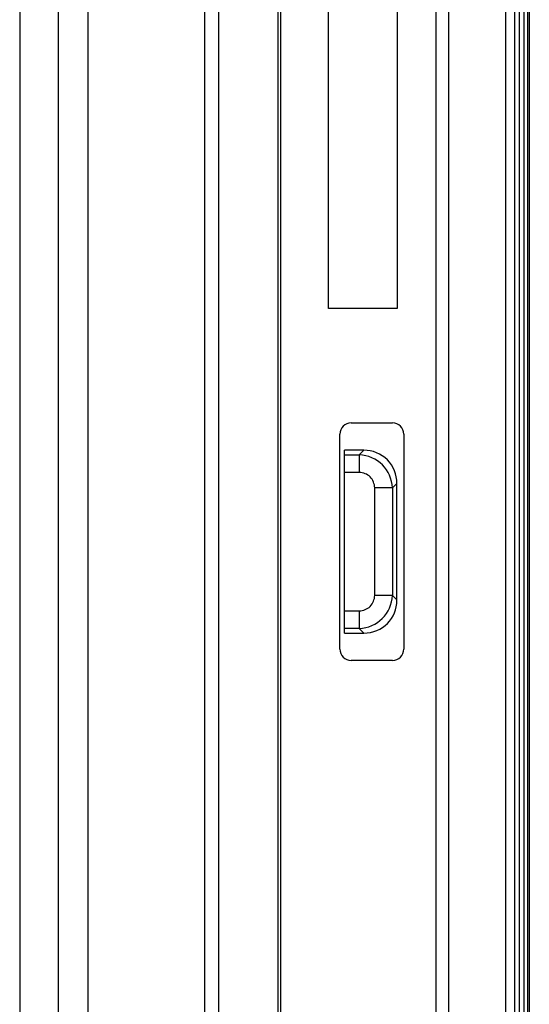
# Model space of a CAD drawing. Header units: millimetres. Extents: x 0 to 1852, y 0 to 1359.
# Tile 6 of 54: x 140 to 162, y 530 to 573. Entities that reach past the tile are written whole.
import ezdxf

# ---------------------------------------------------------------- set-up
doc = ezdxf.new("R2010")
doc.units = ezdxf.units.MM
doc.header["$LTSCALE"] = 65.395
doc.layers.get('0').update_dxf_attribs({"linetype": 'CONTINUOUS'})

msp = doc.modelspace()

# ---------------------------------------------------------------- linework, layer by layer
at = {"color": 7, "linetype": 'Continuous'}
for p, q in [((158.299, 429.543), (158.299, 748.443)), ((161.74, 429.543), (161.74, 748.443)), ((161.94, 429.743), (161.94, 748.243)), ((162.375, 748.443), (162.375, 429.543)), ((162.145, 433.523), (162.145, 746.743)), ((161.34, 744.443), (161.34, 433.543)), ((151.387, 517.343), (151.387, 671.343)), ((151.488, 671.343), (151.488, 517.343)), ((158.84, 671.343), (158.84, 517.343)), ((148.787, 584.933), (148.787, 495.833)), ((153.599, 560.343), (153.599, 580.343)), ((156.599, 580.343), (156.599, 560.343)), ((148.187, 495.833), (148.187, 577.952)), ((156.599, 560.343), (153.599, 560.343)), ((154.587, 555.333), (156.387, 555.333)), ((154.087, 545.433), (154.087, 554.833)), ((156.887, 554.833), (156.887, 545.433)), ((155.138, 554.133), (154.287, 554.133)), ((154.287, 546.133), (154.287, 554.133)), ((154.287, 553.933), (154.938, 553.933)), ((155.138, 554.133), (154.938, 553.933)), ((154.938, 553.933), (154.938, 553.16)), ((154.938, 553.16), (154.287, 553.16)), ((156.387, 552.484), (156.587, 552.684)), ((156.587, 547.582), (156.587, 552.684)), ((156.387, 552.484), (155.614, 552.484)), ((155.614, 547.782), (155.614, 552.484)), ((156.387, 552.484), (156.387, 547.782)), ((156.387, 547.782), (155.614, 547.782)), ((156.587, 547.582), (156.387, 547.782)), ((154.287, 547.106), (154.938, 547.106)), ((154.938, 547.106), (154.938, 546.333)), ((154.938, 546.333), (154.287, 546.333)), ((154.287, 546.133), (155.138, 546.133)), ((154.938, 546.333), (155.138, 546.133)), ((156.387, 544.933), (154.587, 544.933))]:
    msp.add_line(p, q, dxfattribs=at)
at = {"color": 3, "linetype": 'Continuous'}
for p, q in [((162.295, 748.443), (162.295, 429.543)), ((140.087, 736.333), (140.087, 472.433)), ((141.787, 473.633), (141.787, 735.133)), ((143.087, 473.633), (143.087, 735.133))]:
    msp.add_line(p, q, dxfattribs=at)
at = {"color": 7, "linetype": 'Continuous'}
for centre, radius, start, end in [((154.587, 554.833), 0.5, 90, 180), ((156.387, 554.833), 0.5, 0, 90), ((154.886, 552.431), 1.502, 2.0077, 87.9926), ((154.885, 547.835), 1.502, 272.0089, 357.9911), ((154.587, 545.433), 0.5, 180, 270), ((156.387, 545.433), 0.5, 270, 360)]:
    msp.add_arc(centre, radius, start, end, dxfattribs=at)
msp.add_ellipse((155.034, 547.686), major_axis=(-1.134, 1.134), ratio=0.935113, start_param=2.389713, end_param=3.893472, dxfattribs=at)
for points, knots in [([(156.587, 552.684), (156.587, 553.055), (156.289, 553.835), (155.509, 554.133), (155.138, 554.133)], [0, 0, 0, 0, 0.500045, 1, 1, 1, 1]), ([(155.614, 552.484), (155.609, 552.657), (155.478, 553.023), (155.111, 553.155), (154.938, 553.16)], [0, 0, 0, 0, 0.499983, 1, 1, 1, 1]), ([(154.938, 547.106), (155.111, 547.112), (155.478, 547.242), (155.609, 547.609), (155.614, 547.782)], [0, 0, 0, 0, 0.499992, 1, 1, 1, 1])]:
    msp.add_open_spline(points, degree=3, knots=knots, dxfattribs=at)

doc.saveas('drawing.dxf')
